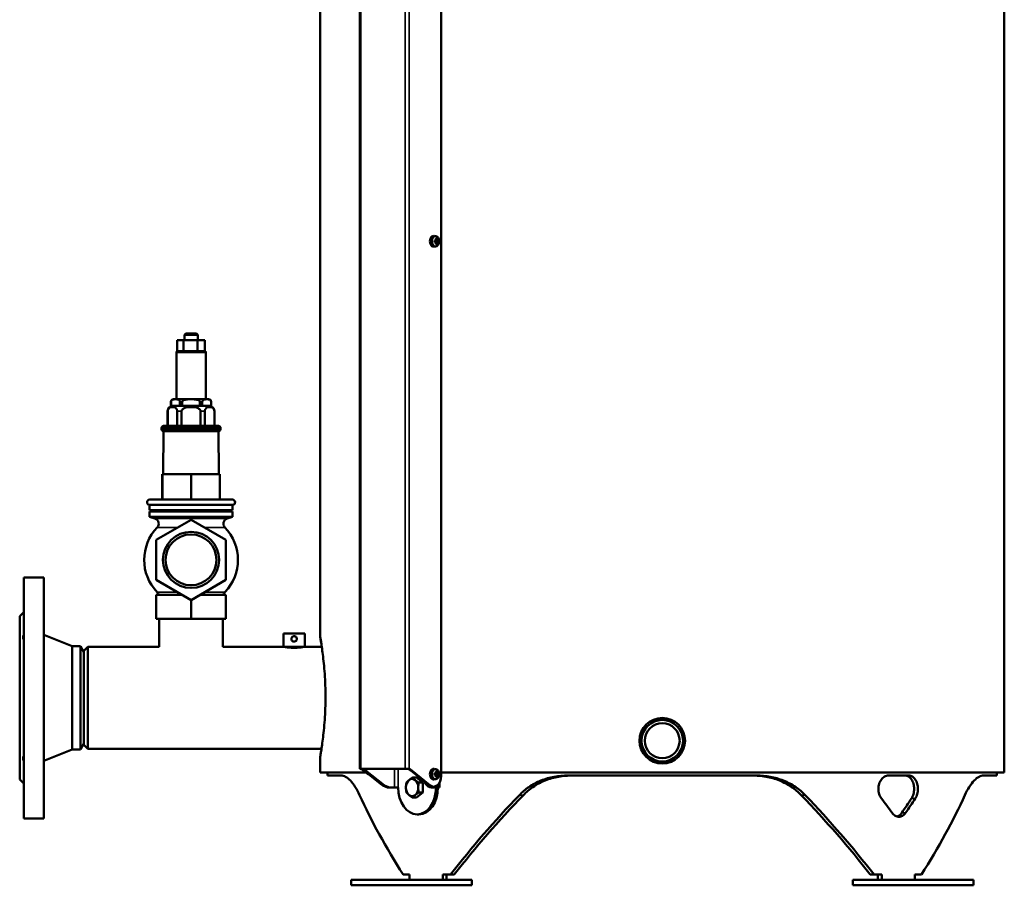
# Model space of a CAD drawing. Header units: millimetres. Extents: x -687 to 6545, y -1613 to 2022.
# Tile 24 of 36: x 4874 to 5610, y -437 to 210. Entities that reach past the tile are written whole.
import ezdxf

# ---------------------------------------------------------------- set-up
doc = ezdxf.new("R2010")
doc.units = ezdxf.units.MM
doc.layers.add('Видимые тонкие (ГОСТ)', color=7, linetype='Continuous', lineweight=35)
doc.layers.add('Видимый контур (ГОСТ)', color=7, linetype='Continuous', lineweight=50)

msp = doc.modelspace()

# ---------------------------------------------------------------- linework, layer by layer
at = {"layer": 'Видимые тонкие (ГОСТ)'}
for p, q in [((5128.8, -349.46), (5128.8, 541.5)), ((5162.04, 541.5), (5162.04, -349.46)), ((5164.86, 541.5), (5164.86, -349.66)), ((5012.99, -38.45), (4991.04, -38.45)), ((4987.05, -75.42), (4987.02, -75.42)), ((4995.48, -75.42), (4993.59, -75.42)), ((5010.44, -75.42), (5008.55, -75.42)), ((5017.02, -75.42), (5016.98, -75.42)), ((4984.61, -82.42), (4984.52, -82.42)), ((4994.93, -82.42), (4991.7, -82.42)), ((5012.33, -82.42), (5009.1, -82.42)), ((5019.52, -82.42), (5019.42, -82.42)), ((5024.02, -94.92), (4980.01, -94.92)), ((4980.01, -95.88), (5024.02, -95.88)), ((4975.02, -162.6), (5029.01, -162.6)), ((4976.77, -169.21), (4992, -169.21)), ((5012.03, -169.21), (5027.26, -169.21)), ((4976.66, -217.57), (4991.8, -217.57)), ((5012.23, -217.57), (5027.37, -217.57)), ((5129.51, -349.51), (5129.51, -349.66)), ((5131.37, -350.8), (5130.92, -350.8)), ((5131.98, -351.38), (5133.4, -351.38)), ((5133.75, -352.82), (5133.4, -352.82)), ((5153.9, -363.5), (5153.9, -349.51)), ((5156.73, -363.5), (5156.73, -349.51)), ((5166.99, -350.8), (5166.28, -350.8)), ((5144.97, -360.82), (5143.55, -360.82)), ((5180.42, -361.77), (5179.71, -361.77)), ((5180.37, -363.11), (5181.78, -363.11)), ((5186.43, -363.5), (5186.43, -361.45)), ((5250.26, -369.14), (5247.25, -369.14)), ((5457.77, -369.14), (5460.78, -369.14)), ((5540.18, -371.57), (5543.01, -371.57)), ((5535.72, -382.43), (5532.89, -382.43))]:
    msp.add_line(p, q, dxfattribs=at)
at = {"layer": 'Видимый контур (ГОСТ)'}
for p, q in [((5609.52, -352.28), (5609.52, 644.72)), ((5098.52, -251.03), (5098.52, 541.5)), ((5128.22, 541.5), (5128.22, -349.48)), ((5188.91, 521.5), (5188.91, -354.84)), ((5184.9, 48.31), (5183.5, 48.48)), ((5183.81, 45.19), (5184.62, 45.19)), ((5184.52, 44.88), (5183.81, 44.88)), ((5184.51, 44.12), (5184.51, 44.88)), ((5184.74, 44.88), (5184.59, 44.96)), ((5184.74, 44.88), (5186, 44.88)), ((5185.37, 46.44), (5184.91, 46.06)), ((5185.53, 45.54), (5184.99, 45.54)), ((5186.47, 44.88), (5186, 44.88)), ((5186.27, 45.19), (5186.75, 45.19)), ((5184.9, 40.69), (5183.5, 40.52)), ((5183.81, 44.12), (5184.52, 44.12)), ((5184.62, 43.81), (5183.81, 43.81)), ((5184.74, 44.12), (5184.59, 44.04)), ((5186, 44.12), (5184.74, 44.12)), ((5184.91, 42.94), (5185.37, 42.56)), ((5184.99, 43.46), (5185.53, 43.46)), ((5186, 44.12), (5186.47, 44.12)), ((5186.75, 43.81), (5186.27, 43.81)), ((4998.05, -24.45), (4997.05, -25.45)), ((5006.98, -25.45), (4997.05, -25.45)), ((4997.05, -29.45), (4997.05, -25.45)), ((4998.05, -24.45), (5005.98, -24.45)), ((5005.98, -24.45), (5006.98, -25.45)), ((5006.98, -29.45), (5006.98, -25.45)), ((4991.63, -29.45), (4996.5, -29.45)), ((4991.63, -37.54), (4991.63, -29.45)), ((4996.5, -29.45), (5006.88, -29.45)), ((4996.5, -37.54), (4996.5, -29.45)), ((5006.88, -37.54), (5006.88, -29.45)), ((5006.88, -29.45), (5012.4, -29.45)), ((5012.4, -37.54), (5012.4, -29.45)), ((4991.04, -38.45), (4991.04, -73.42)), ((4992.05, -37.45), (4996.08, -37.45)), ((4997.39, -37.45), (5005.99, -37.45)), ((5007.36, -37.45), (5011.92, -37.45)), ((5012.99, -38.45), (5012.99, -73.42)), ((4989.02, -73.42), (5015.02, -73.42)), ((4987.02, -78.42), (4987.02, -75.42)), ((4987.02, -78.42), (4987.05, -78.42)), ((4987.05, -78.42), (4987.05, -75.42)), ((4990.32, -78.42), (4987.05, -78.42)), ((4993.59, -78.42), (4990.32, -78.42)), ((4993.59, -75.42), (4993.59, -78.42)), ((4993.59, -78.42), (4995.48, -78.42)), ((4995.48, -78.42), (4995.48, -75.42)), ((5002.02, -78.42), (4995.48, -78.42)), ((5008.55, -78.42), (5002.02, -78.42)), ((5008.55, -75.42), (5008.55, -78.42)), ((5008.55, -78.42), (5010.44, -78.42)), ((5010.44, -78.42), (5010.44, -75.42)), ((5013.71, -78.42), (5010.44, -78.42)), ((5016.98, -78.42), (5013.71, -78.42)), ((5016.98, -75.42), (5016.98, -78.42)), ((5016.98, -78.42), (5017.02, -78.42)), ((5017.02, -78.42), (5017.02, -75.42)), ((4984.52, -93.42), (4984.52, -82.42)), ((4984.61, -93.42), (4984.61, -82.42)), ((4991.7, -82.42), (4991.7, -93.42)), ((4994.93, -93.42), (4994.93, -82.42)), ((5009.1, -82.42), (5009.1, -93.42)), ((5012.33, -93.42), (5012.33, -82.42)), ((5019.42, -82.42), (5019.42, -93.42)), ((5019.52, -93.42), (5019.52, -82.42)), ((4980.01, -94.92), (4980.01, -95.88)), ((4981.51, -93.42), (5022.52, -93.42)), ((5024.02, -94.92), (5024.02, -95.88)), ((4981.51, -97.38), (4981.2, -129.45)), ((5022.52, -97.38), (4981.51, -97.38)), ((5022.52, -97.38), (5022.83, -129.45)), ((4980.45, -148.42), (4980.45, -129.45)), ((4980.45, -129.45), (4980.58, -129.45)), ((4980.58, -148.42), (4980.58, -129.45)), ((4980.58, -129.45), (5002.14, -129.45)), ((5002.14, -129.45), (5023.58, -129.45)), ((5002.14, -148.42), (5002.14, -129.45)), ((5023.58, -148.42), (5023.58, -129.45)), ((4971.02, -152.41), (5033.02, -152.41)), ((4971.02, -152.41), (4971.02, -156.41)), ((4971.12, -148.42), (5032.91, -148.42)), ((5033.02, -152.41), (5033.02, -156.41)), ((4971.02, -156.41), (5033.02, -156.41)), ((4971.02, -157.41), (5033.02, -157.41)), ((4971.02, -157.41), (4971.02, -161.41)), ((4971.02, -161.41), (5033.02, -161.41)), ((4975.02, -162.6), (4971.02, -161.41)), ((4972.52, -156.41), (4972.52, -157.41)), ((5029.01, -162.6), (5033.02, -161.41)), ((5031.52, -156.41), (5031.52, -157.41)), ((5033.02, -157.41), (5033.02, -161.41)), ((5002.02, -163.43), (4976.02, -178.44)), ((5028.02, -178.44), (5002.02, -163.43)), ((4976.02, -178.44), (4976.02, -208.46)), ((5028.02, -208.46), (5028.02, -178.44)), ((4877.02, -386.5), (4877.02, -206.5)), ((4877.02, -206.5), (4892.02, -206.5)), ((4892.02, -386.5), (4892.02, -206.5)), ((4976.02, -208.46), (5002.02, -223.47)), ((5002.02, -223.47), (5028.02, -208.46)), ((4976.02, -219.45), (4995.05, -219.45)), ((4976.02, -237.45), (4976.02, -219.45)), ((5008.98, -219.45), (5028.02, -219.45)), ((5028.02, -237.45), (5028.02, -219.45)), ((5002.02, -237.45), (5002.02, -223.47)), ((4874.02, -235.5), (4877.02, -232.5)), ((4874.02, -357.5), (4874.02, -235.5)), ((4976.02, -237.45), (5002.02, -237.45)), ((4978.27, -237.45), (4978.27, -258.45)), ((5002.02, -237.45), (5028.02, -237.45)), ((5025.77, -237.45), (5025.77, -258.45)), ((4913.27, -258), (4892.02, -249.5)), ((5087.02, -248.45), (5071.02, -248.45)), ((5071.02, -258.45), (5071.02, -248.45)), ((5087.02, -258.45), (5087.02, -248.45)), ((4913.27, -335), (4913.27, -258)), ((4913.27, -258), (4919.42, -258)), ((4919.42, -335), (4919.42, -258)), ((4922.02, -262.5), (4919.42, -258)), ((4922.02, -261.45), (4925.02, -258.45)), ((4922.02, -261.45), (4922.02, -331.55)), ((4925.02, -258.45), (4925.02, -334.55)), ((4978.27, -258.45), (4925.02, -258.45)), ((5071.02, -258.45), (5025.77, -258.45)), ((5087.02, -258.45), (5071.02, -258.45)), ((5099.68, -258.45), (5087.02, -258.45)), ((4922.02, -330.5), (4919.42, -335)), ((4913.27, -335), (4892.02, -343.5)), ((4913.27, -335), (4919.42, -335)), ((4922.02, -331.55), (4925.02, -334.55)), ((5099.47, -334.55), (4925.02, -334.55)), ((5098.52, -352.28), (5098.52, -340.53)), ((5098.52, -352.28), (5132.74, -352.28)), ((5104.02, -354.5), (5104.02, -352.28)), ((5128.8, -349.46), (5162.04, -349.46)), ((5162.74, -349.51), (5129.51, -349.51)), ((5133.4, -352.82), (5130.92, -350.8)), ((5143.55, -360.82), (5131.98, -351.38)), ((5133.4, -351.38), (5144.97, -360.82)), ((5179.71, -361.77), (5166.28, -350.8)), ((5166.99, -350.8), (5180.42, -361.77)), ((5184.9, -349.69), (5183.5, -349.52)), ((5183.81, -352.81), (5184.62, -352.81)), ((5184.74, -353.12), (5184.59, -353.04)), ((5185.37, -351.56), (5184.91, -351.94)), ((5185.53, -352.46), (5184.99, -352.46)), ((5186.27, -352.81), (5186.75, -352.81)), ((5188.91, -352.28), (5609.52, -352.28)), ((5604.02, -354.5), (5604.02, -352.28)), ((4874.02, -357.5), (4877.02, -360.5)), ((5114.17, -354.5), (5104.02, -354.5)), ((5170.45, -355.99), (5167.54, -355.99)), ((5170.45, -355.99), (5175.05, -359.75)), ((5175.05, -359.75), (5172.13, -359.75)), ((5175.05, -359.75), (5175.05, -367.25)), ((5184.9, -357.31), (5183.5, -357.48)), ((5184.52, -353.12), (5183.81, -353.12)), ((5183.81, -353.88), (5184.52, -353.88)), ((5184.62, -354.19), (5183.81, -354.19)), ((5184.51, -353.88), (5184.51, -353.12)), ((5184.74, -353.88), (5184.59, -353.96)), ((5184.74, -353.12), (5186, -353.12)), ((5186, -353.88), (5184.74, -353.88)), ((5184.91, -355.06), (5185.37, -355.44)), ((5184.99, -354.54), (5185.53, -354.54)), ((5186.47, -353.12), (5186, -353.12)), ((5186, -353.88), (5186.47, -353.88)), ((5186.75, -354.19), (5186.27, -354.19)), ((5187.6, -359.95), (5187.6, -363.5)), ((5424.56, -354.5), (5283.47, -354.5)), ((5538.3, -354.5), (5522.95, -354.5)), ((5604.02, -354.5), (5593.86, -354.5)), ((5150.62, -363.5), (5152.04, -363.5)), ((5152.04, -363.5), (5153.9, -363.5)), ((5153.9, -363.5), (5156.73, -363.5)), ((5156.73, -363.5), (5156.74, -363.5)), ((5156.74, -363.51), (5156.73, -363.51)), ((5156.74, -363.5), (5156.74, -363.51)), ((5175.05, -367.25), (5170.45, -371.01)), ((5175.05, -367.25), (5172.13, -367.25)), ((5183.25, -362.84), (5182.54, -362.84)), ((5183.15, -363.5), (5184.56, -363.5)), ((5186.43, -363.5), (5184.56, -363.5)), ((5185.01, -363.51), (5185.01, -363.5)), ((5185.02, -363.51), (5185.01, -363.51)), ((5186.43, -363.51), (5185.02, -363.51)), ((5186.42, -363.5), (5186.42, -363.51)), ((5186.43, -363.5), (5187.6, -363.5)), ((5170.45, -371.01), (5167.54, -371.01)), ((4877.02, -386.5), (4892.02, -386.5)), ((5170.87, -383.5), (5172.29, -383.5)), ((5211.64, -432.5), (5121.64, -432.5)), ((5121.64, -436.5), (5121.64, -432.5)), ((5160.45, -428.5), (5165.3, -428.5)), ((5165.3, -428.5), (5165.3, -432.49)), ((5190.05, -432.49), (5165.3, -432.49)), ((5190.05, -428.5), (5190.05, -432.49)), ((5190.05, -428.5), (5195.8, -428.5)), ((5190.05, -432.49), (5192.88, -432.49)), ((5192.88, -428.5), (5192.88, -432.49)), ((5198.65, -428.5), (5195.8, -428.5)), ((5211.64, -436.5), (5211.64, -432.5)), ((5586.39, -432.5), (5496.39, -432.5)), ((5496.39, -436.5), (5496.39, -432.5)), ((5512.23, -428.5), (5509.39, -428.5)), ((5512.23, -428.5), (5517.98, -428.5)), ((5515.15, -428.5), (5515.15, -432.49)), ((5515.15, -432.49), (5517.98, -432.49)), ((5517.98, -428.5), (5517.98, -432.49)), ((5542.73, -432.49), (5517.98, -432.49)), ((5542.73, -428.5), (5542.73, -432.49)), ((5542.73, -428.5), (5547.58, -428.5)), ((5586.39, -436.5), (5586.39, -432.5)), ((5211.64, -436.5), (5121.64, -436.5)), ((5586.39, -436.5), (5496.39, -436.5))]:
    msp.add_line(p, q, dxfattribs=at)
for centre, radius in [((5002.02, -193.45), 21), ((5002.02, -193.45), 19), ((5354.02, -328.5), 17), ((5354.02, -328.5), 15.5), ((5354.02, -328.5), 13)]:
    msp.add_circle(centre, radius, dxfattribs=at)
for centre, radius, start, end in [((4992.04, -38.45), 1, 102.30413, 180), ((5011.99, -38.45), 1, 0, 65.70205), ((4989.02, -75.42), 2, 90, 180), ((5015.02, -75.42), 2, 0, 90), ((4988.52, -82.42), 4, 90, 180), ((5015.52, -82.42), 4, 0, 90), ((4981.51, -94.92), 1.5, 90, 180), ((5022.52, -94.92), 1.5, 0, 90), ((4981.51, -95.88), 1.5, 180, 270), ((5022.52, -95.88), 1.5, 270, 0), ((4971.12, -150.42), 2, 90, 266.86446), ((5032.91, -150.42), 2, 273.13554, 90), ((4973.88, -166.44), 4, 316.16349, 73.46808), ((5030.15, -166.44), 4, 106.53192, 223.83651), ((5002.02, -193.45), 35, 136.16349, 223.5718), ((5002.02, -193.45), 35, 316.4282, 43.83651), ((4969.14, -224.72), 10.37, 30.56026, 43.5718), ((5034.89, -224.72), 10.37, 136.4282, 149.43974)]:
    msp.add_arc(centre, radius, start, end, dxfattribs=at)
for centre, major_axis, ratio, start_param, end_param in [((5183.25, 44.5), (0, -4), 0.707107, 3.053992, 6.370786), ((5182.17, 44.5), (0, -6.36), 0.259129, 1.462241, 1.679352), ((5211.6, 89.25), (-34.68, -46.61), 0.180255, 0.471526, 0.471744), ((5180.46, 45.21), (4.97, 3.52), 0.5, 5.252312, 5.403426), ((5180.31, 45.43), (-5.18, -3.66), 0.5, 2.133554, 2.238998), ((5181.41, 43.42), (-5.89, -2.4), 0.353357, 3.746853, 3.963964), ((5180.48, 44.5), (0, -6.44), 0.707107, 1.752124, 1.899603), ((5180.7, 44.5), (0, 6.16), 0.707107, 4.882131, 5.032192), ((5181.24, 44.5), (0, -6.16), 0.707107, 1.740538, 1.890599), ((5212.61, 1.17), (-34.68, 46.61), 0.180255, 5.811441, 5.811659), ((5181.47, 45.21), (4.97, -3.52), 0.5, 0.87976, 1.030873), ((5181.45, 44.5), (0, 6.44), 0.707107, 4.893716, 5.041196), ((5181.62, 45.43), (-5.18, 3.66), 0.5, 4.044187, 4.149631), ((5180.64, 44.5), (0, 6.36), 0.965843, 4.603833, 4.820944), ((5180.46, 43.79), (-4.97, 3.52), 0.5, 4.021352, 4.172466), ((5180.31, 43.57), (5.18, -3.66), 0.5, 0.902595, 1.008038), ((5180.48, 44.5), (0, -6.44), 0.707107, 1.24199, 1.389469), ((5181.41, 45.58), (5.89, -2.4), 0.353357, 5.460814, 5.677925), ((5180.7, 44.5), (0, 6.16), 0.707107, 4.392586, 4.542647), ((5149.32, 87.83), (34.68, -46.61), 0.180255, 0.204899, 0.205117), ((5181.24, 44.5), (0, -6.16), 0.707107, 1.250993, 1.401055), ((5181.47, 43.79), (-4.97, -3.52), 0.5, 2.110719, 2.261833), ((5181.45, 44.5), (0, 6.44), 0.707107, 4.383582, 4.531062), ((5181.62, 43.57), (5.18, 3.66), 0.5, 5.275147, 5.380591), ((5150.33, -0.25), (34.68, 46.61), 0.180255, 6.078068, 6.078286), ((5127.39, -359.46), (0, 10), 0.707107, 5.759587, 6.081827), ((5128.09, -359.46), (0, 10), 0.707107, 5.863589, 6.081827), ((5134.81, -344.45), (0, -8), 0.707107, 5.397365, 5.759587), ((5136.23, -344.45), (0, 8), 0.707107, 2.255772, 2.617994), ((5135.17, -348.49), (0, -5), 0.707107, 5.759587, 6.077147), ((5162.74, -359.46), (0, 10), 0.707107, 5.759587, 6.081827), ((5163.45, -359.46), (0, 10), 0.707107, 5.759587, 6.081827), ((5183.25, -353.5), (0, -4), 0.707107, 3.053992, 6.370786), ((5182.17, -353.5), (0, -6.36), 0.259129, 1.462241, 1.679352), ((5180.46, -352.79), (4.97, 3.52), 0.5, 5.252312, 5.403426), ((5180.31, -352.57), (-5.18, -3.66), 0.5, 2.133554, 2.238998), ((5181.41, -354.58), (-5.89, -2.4), 0.353357, 3.746853, 3.963964), ((5180.48, -353.5), (0, -6.44), 0.707107, 1.752124, 1.899603), ((5180.7, -353.5), (0, 6.16), 0.707107, 4.882131, 5.032192), ((5181.24, -353.5), (0, -6.16), 0.707107, 1.740538, 1.890599), ((5212.61, -396.83), (-34.68, 46.61), 0.180255, 5.811441, 5.811659), ((5181.47, -352.79), (4.97, -3.52), 0.5, 0.87976, 1.030873), ((5181.45, -353.5), (0, 6.44), 0.707107, 4.893716, 5.041196), ((5181.62, -352.57), (-5.18, 3.66), 0.5, 4.044187, 4.149631), ((5180.64, -353.5), (0, 6.36), 0.965843, 4.603833, 4.820944), ((5167.13, -363.5), (0, -6.5), 0.707107, 3.665191, 4.712389), ((5167.13, -363.5), (0, 6.5), 0.707107, 5.759587, 6.806784), ((5167.13, -363.5), (0, 6.5), 0.707107, 4.712389, 5.759587), ((5181.48, -355.27), (0, -8), 0.707107, 5.224301, 6.085315), ((5183.25, -354.84), (0, -8), 0.707107, 5.759587, 7.853982), ((5211.6, -308.75), (-34.68, -46.61), 0.180255, 0.471526, 0.471744), ((5180.46, -354.21), (-4.97, 3.52), 0.5, 4.021352, 4.172466), ((5180.31, -354.43), (5.18, -3.66), 0.5, 0.902595, 1.008038), ((5180.48, -353.5), (0, -6.44), 0.707107, 1.24199, 1.389469), ((5181.41, -352.42), (5.89, -2.4), 0.353357, 5.460814, 5.677925), ((5180.7, -353.5), (0, 6.16), 0.707107, 4.392586, 4.542647), ((5149.32, -310.17), (34.68, -46.61), 0.180255, 0.204899, 0.205117), ((5181.24, -353.5), (0, -6.16), 0.707107, 1.250993, 1.401055), ((5181.47, -354.21), (-4.97, -3.52), 0.5, 2.110719, 2.261833), ((5181.45, -353.5), (0, 6.44), 0.707107, 4.383582, 4.531062), ((5181.62, -354.43), (5.18, 3.66), 0.5, 5.275147, 5.380591), ((5150.33, -398.25), (34.68, 46.61), 0.180255, 6.078068, 6.078286), ((5150.62, -343.5), (0, -20), 0.707107, 5.759587, 6.283185), ((5152.04, -343.5), (0, -20), 0.707107, 5.759587, 6.283185), ((5170.87, -363.5), (0, -20), 0.707107, 4.712889, 7.853482), ((5167.13, -363.5), (0, -6.5), 0.707107, 4.712389, 5.759587), ((5167.13, -363.5), (0, 6.5), 0.707107, 3.665191, 4.712389), ((5172.29, -363.5), (0, -20), 0.707107, 0, 1.570296), ((5182.9, -355.27), (0, -8), 0.707107, 5.586879, 6.085315), ((5182.54, -354.84), (0, -8), 0.707107, 5.759587, 6.283185), ((5183.15, -343.5), (0, -20), 0.707107, 6.085315, 6.283185), ((5184.56, -343.5), (0, -20), 0.707107, 6.085315, 6.283185), ((5354.02, -453.5), (-230.97, 230.97), 0.414214, 0.833921, 1.07793), ((5167.13, -363.5), (0, -6.5), 0.707107, 5.759587, 6.806784), ((5354.02, -453.5), (-230.97, -230.97), 0.414214, 4.760912, 5.004921), ((5354.02, -453.5), (227.27, 227.27), 0.414214, 1.613485, 1.861694), ((5354.02, -453.5), (227.27, -227.27), 0.414214, 1.279899, 1.528108), ((5354.02, -453.5), (230.97, -230.97), 0.414214, 1.278265, 1.522273), ((5354.02, -389.5), (230.97, -230.97), 0.414214, 1.206385, 1.249875), ((5354.02, -389.5), (227.27, 227.27), 0.414214, 5.133836, 5.178035), ((5354.02, -389.5), (230.97, 230.97), 0.414214, 5.133376, 5.176865), ((5354.02, -453.5), (230.97, 230.97), 0.414214, 5.205255, 5.449264)]:
    msp.add_ellipse(centre, major_axis=major_axis, ratio=ratio, start_param=start_param, end_param=end_param, dxfattribs=at)
for centre in [(5184.66, 44.5), (5184.66, -353.5)]:
    msp.add_ellipse(centre, major_axis=(0, 3.83), ratio=0.707107, dxfattribs=at)
for points in [[(5184.62, 45.19), (5184.59, 45.09), (5184.56, 44.99), (5184.53, 44.89)], [(5184.96, 45.66), (5184.97, 45.62), (5184.98, 45.58), (5184.99, 45.54)], [(5185.93, 45.66), (5185.8, 45.62), (5185.67, 45.58), (5185.54, 45.54)], [(5186.27, 45.19), (5186.18, 45.09), (5186.09, 44.99), (5186, 44.89)], [(5184.62, 43.81), (5184.59, 43.91), (5184.56, 44.01), (5184.53, 44.11)], [(5184.96, 43.34), (5184.97, 43.38), (5184.98, 43.42), (5184.99, 43.46)], [(5185.93, 43.34), (5185.8, 43.38), (5185.67, 43.42), (5185.54, 43.46)], [(5186.27, 43.81), (5186.18, 43.91), (5186.09, 44.01), (5186, 44.11)], [(4991.83, -37.47), (4991.9, -37.46), (4991.98, -37.45), (4992.05, -37.45)], [(4996.08, -37.45), (4996.21, -37.45), (4996.36, -37.48), (4996.5, -37.54)], [(4996.5, -37.54), (4996.78, -37.48), (4997.11, -37.45), (4997.39, -37.45)], [(5005.99, -37.45), (5006.27, -37.45), (5006.6, -37.48), (5006.88, -37.54)], [(5006.88, -37.54), (5007.04, -37.48), (5007.21, -37.45), (5007.36, -37.45)], [(5011.92, -37.45), (5012.07, -37.45), (5012.25, -37.48), (5012.4, -37.54)], [(5184.62, -352.81), (5184.59, -352.91), (5184.56, -353.01), (5184.53, -353.11)], [(5184.96, -352.34), (5184.97, -352.38), (5184.98, -352.42), (5184.99, -352.46)], [(5185.93, -352.34), (5185.8, -352.38), (5185.67, -352.42), (5185.54, -352.46)], [(5186.27, -352.81), (5186.18, -352.91), (5186.09, -353.01), (5186, -353.11)], [(5184.62, -354.19), (5184.59, -354.09), (5184.56, -353.99), (5184.53, -353.89)], [(5184.96, -354.66), (5184.97, -354.62), (5184.98, -354.58), (5184.99, -354.54)], [(5185.93, -354.66), (5185.8, -354.62), (5185.67, -354.58), (5185.54, -354.54)], [(5186.27, -354.19), (5186.18, -354.09), (5186.09, -353.99), (5186, -353.89)]]:
    msp.add_open_spline(points, degree=3, dxfattribs=at)
for points, weights in [([(5184.79, 46.58), (5184.81, 46.51), (5184.83, 46.44)], [1, 1.00025945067, 1]), ([(5184.99, 45.54), (5184.99, 45.54), (5184.99, 45.54)], [0.960465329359, 0.960447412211, 0.960429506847]), ([(5185.37, 46.44), (5185.56, 46.51), (5185.76, 46.58)], [1, 1.00025945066, 1]), ([(5186, 44.89), (5186, 44.89), (5186, 44.88)], [0.960465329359, 0.960447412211, 0.960429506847]), ([(5186.75, 45.19), (5186.61, 45.03), (5186.47, 44.88)], [1, 1.00025945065, 1]), ([(5184.53, 44.11), (5184.53, 44.11), (5184.52, 44.12)], [0.960465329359, 0.960447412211, 0.960429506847]), ([(5184.83, 42.56), (5184.81, 42.49), (5184.79, 42.42)], [1, 1.00025945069, 1]), ([(5185.76, 42.42), (5185.56, 42.49), (5185.37, 42.56)], [1, 1.00025945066, 1]), ([(5185.54, 43.46), (5185.53, 43.46), (5185.53, 43.46)], [0.960465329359, 0.960447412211, 0.960429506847]), ([(5186.47, 44.12), (5186.61, 43.97), (5186.75, 43.81)], [1, 1.00025945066, 1]), ([(5184.79, -351.42), (5184.81, -351.49), (5184.83, -351.56)], [1, 1.00025945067, 1]), ([(5184.99, -352.46), (5184.99, -352.46), (5184.99, -352.46)], [0.960465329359, 0.960447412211, 0.960429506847]), ([(5185.37, -351.56), (5185.56, -351.49), (5185.76, -351.42)], [1, 1.00025945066, 1]), ([(5186.75, -352.81), (5186.61, -352.97), (5186.47, -353.12)], [1, 1.00025945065, 1]), ([(5162.53, -363.5), (5162.53, -361.76), (5162.94, -359.75)], [1, 1.0379548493, 1]), ([(5162.94, -359.75), (5163.76, -358.74), (5164.83, -357.87)], [1, 1.0379548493, 1]), ([(5164.83, -357.87), (5165.9, -357), (5167.54, -355.99)], [1, 1.0379548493, 1]), ([(5167.54, -355.99), (5168.36, -357), (5169.42, -357.87)], [1, 1.0379548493, 1]), ([(5169.42, -357.87), (5170.49, -358.74), (5172.13, -359.75)], [1, 1.0379548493, 1]), ([(5172.13, -359.75), (5171.72, -361.76), (5171.72, -363.5)], [1, 1.0379548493, 1]), ([(5184.53, -353.89), (5184.53, -353.89), (5184.52, -353.88)], [0.960465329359, 0.960447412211, 0.960429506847]), ([(5184.83, -355.44), (5184.81, -355.51), (5184.79, -355.58)], [1, 1.00025945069, 1]), ([(5185.76, -355.58), (5185.56, -355.51), (5185.37, -355.44)], [1, 1.00025945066, 1]), ([(5185.54, -354.54), (5185.53, -354.54), (5185.53, -354.54)], [0.960465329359, 0.960447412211, 0.960429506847]), ([(5186, -353.11), (5186, -353.11), (5186, -353.12)], [0.960465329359, 0.960447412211, 0.960429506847]), ([(5186.47, -353.88), (5186.61, -354.03), (5186.75, -354.19)], [1, 1.00025945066, 1]), ([(5162.94, -367.25), (5162.53, -365.24), (5162.53, -363.5)], [1, 1.0379548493, 1]), ([(5164.83, -369.13), (5163.76, -368.26), (5162.94, -367.25)], [1, 1.0379548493, 1]), ([(5172.13, -367.25), (5170.49, -368.26), (5169.42, -369.13)], [1, 1.0379548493, 1]), ([(5171.72, -363.5), (5171.72, -365.24), (5172.13, -367.25)], [1, 1.0379548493, 1]), ([(5167.54, -371.01), (5165.9, -370), (5164.83, -369.13)], [1, 1.0379548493, 1]), ([(5169.42, -369.13), (5168.36, -370), (5167.54, -371.01)], [1, 1.0379548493, 1])]:
    msp.add_rational_spline(points, weights, degree=2, dxfattribs=at)
for points, knots in [([(4987.05, -75.42), (4987.05, -75.27), (4987.08, -75.1), (4987.16, -74.8), (4987.24, -74.62), (4987.46, -74.28), (4987.66, -74.1), (4988.2, -73.73), (4988.63, -73.62), (4989.49, -73.49), (4989.93, -73.48), (4990.72, -73.48), (4991.16, -73.49), (4992.02, -73.62), (4992.45, -73.73), (4992.99, -74.1), (4993.18, -74.28), (4993.4, -74.62), (4993.49, -74.8), (4993.57, -75.1), (4993.59, -75.27), (4993.59, -75.42)], [0.687449, 0.687449, 0.687449, 0.687449, 0.730926, 0.730926, 0.792009, 0.792009, 0.898366, 0.898366, 1.136632, 1.136632, 1.374898, 1.374898, 1.613164, 1.613164, 1.85143, 1.85143, 1.957786, 1.957786, 2.018869, 2.018869, 2.062347, 2.062347, 2.062347, 2.062347]), ([(4995.48, -75.42), (4995.48, -75.27), (4995.52, -75.1), (4995.69, -74.8), (4995.85, -74.62), (4996.29, -74.28), (4996.68, -74.1), (4997.77, -73.73), (4998.62, -73.62), (5000.35, -73.49), (5001.22, -73.48), (5002.81, -73.48), (5003.68, -73.49), (5005.41, -73.62), (5006.26, -73.73), (5007.35, -74.1), (5007.74, -74.28), (5008.18, -74.62), (5008.34, -74.8), (5008.51, -75.1), (5008.55, -75.27), (5008.55, -75.42)], [0.687449, 0.687449, 0.687449, 0.687449, 0.730926, 0.730926, 0.792009, 0.792009, 0.898366, 0.898366, 1.136632, 1.136632, 1.374898, 1.374898, 1.613164, 1.613164, 1.85143, 1.85143, 1.957786, 1.957786, 2.018869, 2.018869, 2.062347, 2.062347, 2.062347, 2.062347]), ([(5010.44, -75.42), (5010.44, -75.27), (5010.46, -75.1), (5010.54, -74.8), (5010.63, -74.62), (5010.85, -74.28), (5011.04, -74.1), (5011.58, -73.73), (5012.01, -73.62), (5012.87, -73.49), (5013.31, -73.48), (5014.1, -73.48), (5014.54, -73.49), (5015.4, -73.62), (5015.83, -73.73), (5016.37, -74.1), (5016.57, -74.28), (5016.79, -74.62), (5016.87, -74.8), (5016.95, -75.1), (5016.98, -75.27), (5016.98, -75.42)], [0.687449, 0.687449, 0.687449, 0.687449, 0.730926, 0.730926, 0.792009, 0.792009, 0.898366, 0.898366, 1.136632, 1.136632, 1.374898, 1.374898, 1.613164, 1.613164, 1.85143, 1.85143, 1.957786, 1.957786, 2.018869, 2.018869, 2.062347, 2.062347, 2.062347, 2.062347]), ([(4984.61, -82.42), (4984.61, -82.2), (4984.64, -81.94), (4984.74, -81.48), (4984.84, -81.2), (4985.11, -80.69), (4985.34, -80.4), (4986.31, -79.49), (4987.32, -79.3), (4989, -79.3), (4990.01, -79.49), (4990.98, -80.4), (4991.21, -80.69), (4991.47, -81.2), (4991.57, -81.48), (4991.67, -81.94), (4991.7, -82.2), (4991.7, -82.42)], [0.793375, 0.793375, 0.793375, 0.793375, 0.859577, 0.859577, 0.944459, 0.944459, 1.080669, 1.080669, 1.586751, 1.586751, 2.092833, 2.092833, 2.229043, 2.229043, 2.313924, 2.313924, 2.380126, 2.380126, 2.380126, 2.380126]), ([(4994.93, -82.42), (4994.93, -82.2), (4994.98, -81.94), (4995.18, -81.48), (4995.39, -81.2), (4995.91, -80.69), (4996.37, -80.4), (4998.31, -79.49), (5000.33, -79.3), (5003.7, -79.3), (5005.72, -79.49), (5007.66, -80.4), (5008.12, -80.69), (5008.64, -81.2), (5008.85, -81.48), (5009.05, -81.94), (5009.1, -82.2), (5009.1, -82.42)], [0.793375, 0.793375, 0.793375, 0.793375, 0.859577, 0.859577, 0.944459, 0.944459, 1.080669, 1.080669, 1.586751, 1.586751, 2.092833, 2.092833, 2.229043, 2.229043, 2.313924, 2.313924, 2.380126, 2.380126, 2.380126, 2.380126]), ([(5012.33, -82.42), (5012.33, -82.2), (5012.36, -81.94), (5012.46, -81.48), (5012.56, -81.2), (5012.82, -80.69), (5013.05, -80.4), (5014.02, -79.49), (5015.03, -79.3), (5016.71, -79.3), (5017.72, -79.49), (5018.69, -80.4), (5018.92, -80.69), (5019.19, -81.2), (5019.29, -81.48), (5019.39, -81.94), (5019.42, -82.2), (5019.42, -82.42)], [0.793375, 0.793375, 0.793375, 0.793375, 0.859577, 0.859577, 0.944459, 0.944459, 1.080669, 1.080669, 1.586751, 1.586751, 2.092833, 2.092833, 2.229043, 2.229043, 2.313924, 2.313924, 2.380126, 2.380126, 2.380126, 2.380126]), ([(4877.02, -253.25), (4876.69, -252.83), (4876.52, -252.26), (4876.52, -250.94), (4876.69, -250.15), (4877.02, -249.32)], [1.5175772, 1.5175772, 1.5175772, 1.5175772, 1.7978512, 1.7978512, 2.0781252, 2.0781252, 2.0781252, 2.0781252]), ([(5079.02, -254.45), (5078.76, -254.45), (5078.49, -254.4), (5078, -254.19), (5077.78, -254.04), (5077.42, -253.69), (5077.27, -253.46), (5077.07, -252.97), (5077.02, -252.7), (5077.02, -252.45), (5077.02, -252.2), (5077.07, -251.93), (5077.27, -251.44), (5077.42, -251.21), (5077.78, -250.86), (5078, -250.71), (5078.49, -250.5), (5078.76, -250.45), (5079.02, -250.45)], [0.9082123, 0.9082123, 0.9082123, 0.9082123, 0.9838913, 0.9838913, 1.0595704, 1.0595704, 1.13526, 1.13526, 1.2109497, 1.2109497, 1.2109497, 1.2866393, 1.2866393, 1.362329, 1.362329, 1.438008, 1.438008, 1.5136871, 1.5136871, 1.5136871, 1.5136871]), ([(5079.02, -250.45), (5079.27, -250.45), (5079.54, -250.5), (5080.03, -250.71), (5080.25, -250.86), (5080.61, -251.21), (5080.76, -251.44), (5080.96, -251.93), (5081.02, -252.2), (5081.02, -252.7), (5080.96, -252.97), (5080.76, -253.46), (5080.61, -253.69), (5080.25, -254.04), (5080.03, -254.19), (5079.54, -254.4), (5079.27, -254.45), (5079.02, -254.45)], [0.3027374, 0.3027374, 0.3027374, 0.3027374, 0.3784165, 0.3784165, 0.4540955, 0.4540955, 0.5297852, 0.5297852, 0.6054748, 0.6054748, 0.6811645, 0.6811645, 0.7568541, 0.7568541, 0.8325332, 0.8325332, 0.9082123, 0.9082123, 0.9082123, 0.9082123]), ([(5099.74, -258.45), (5099.5, -256.89), (5099.29, -255.54), (5098.92, -253.3), (5098.77, -252.44), (5098.57, -251.3), (5098.52, -251.03), (5098.52, -251.03)], [4.258325, 4.258325, 4.258325, 4.258325, 5.068299, 5.068299, 5.912997, 5.912997, 6.757695, 6.757695, 6.757695, 6.757695]), ([(5098.52, -251.03), (5098.52, -251.05), (5098.56, -251.32), (5098.75, -252.44), (5098.89, -253.3), (5099.26, -255.59), (5099.48, -257.01), (5099.95, -260.29), (5100.2, -262.16), (5100.69, -266.12), (5100.95, -268.36), (5101.43, -273.24), (5101.65, -275.89), (5102.02, -281.4), (5102.17, -284.27), (5102.37, -290.06), (5102.42, -292.97), (5102.42, -298.6), (5102.37, -301.51), (5102.17, -307.29), (5102.02, -310.17), (5101.65, -315.68), (5101.43, -318.32), (5100.95, -323.2), (5100.69, -325.44), (5100.2, -329.41), (5099.95, -331.27), (5099.48, -334.55), (5099.26, -335.98), (5098.89, -338.26), (5098.75, -339.13), (5098.56, -340.24), (5098.52, -340.51), (5098.52, -340.53)], [6.784369, 6.784369, 6.784369, 6.784369, 7.602393, 7.602393, 8.447091, 8.447091, 9.291789, 9.291789, 10.136487, 10.136487, 10.981213, 10.981213, 11.825939, 11.825939, 12.670665, 12.670665, 13.51539, 13.51539, 14.360116, 14.360116, 15.204842, 15.204842, 16.049567, 16.049567, 16.894293, 16.894293, 17.738991, 17.738991, 18.583689, 18.583689, 19.428387, 19.428387, 20.246412, 20.246412, 20.246412, 20.246412]), ([(5079.02, -259.1), (5078.13, -259.1), (5077.2, -259.07), (5075.47, -258.94), (5074.69, -258.85), (5073.44, -258.69), (5072.91, -258.61), (5072.19, -258.48), (5072.02, -258.45), (5072.02, -258.45)], [0, 0, 0, 0, 0.264334, 0.264334, 0.528669, 0.528669, 0.792992, 0.792992, 1.057316, 1.057316, 1.057316, 1.057316]), ([(5086.02, -258.45), (5086.02, -258.45), (5085.84, -258.48), (5085.12, -258.61), (5084.59, -258.69), (5083.34, -258.85), (5082.56, -258.94), (5080.83, -259.07), (5079.9, -259.1), (5079.02, -259.1)], [3.171948, 3.171948, 3.171948, 3.171948, 3.436272, 3.436272, 3.700596, 3.700596, 3.96493, 3.96493, 4.229264, 4.229264, 4.229264, 4.229264]), ([(4877.02, -343.68), (4876.69, -342.85), (4876.52, -342.06), (4876.52, -340.74), (4876.69, -340.17), (4877.02, -339.75)], [1.5169891, 1.5169891, 1.5169891, 1.5169891, 1.7972632, 1.7972632, 2.0775372, 2.0775372, 2.0775372, 2.0775372]), ([(5128.8, -349.66), (5128.63, -349.61), (5128.47, -349.57), (5128.27, -349.5), (5128.22, -349.49), (5128.22, -349.47), (5128.27, -349.46), (5128.47, -349.46), (5128.62, -349.46), (5128.8, -349.46)], [-0.3026789, -0.3026789, -0.3026789, -0.3026789, -0.226697, -0.226697, -0.150715, -0.150715, -0.0753575, -0.0753575, 0, 0, 0, 0]), ([(5129.51, -349.51), (5129.42, -349.51), (5129.34, -349.51), (5129.24, -349.52), (5129.22, -349.53), (5129.22, -349.55), (5129.24, -349.57), (5129.34, -349.61), (5129.42, -349.64), (5129.51, -349.66)], [0, 0, 0, 0, 0.0376261, 0.0376261, 0.0752522, 0.0752522, 0.1134604, 0.1134604, 0.1516686, 0.1516686, 0.1516686, 0.1516686]), ([(5162.04, -349.46), (5162.21, -349.46), (5162.44, -349.46), (5162.93, -349.46), (5163.2, -349.47), (5163.7, -349.49), (5163.97, -349.5), (5164.46, -349.57), (5164.69, -349.61), (5164.86, -349.66)], [0.6110862, 0.6110862, 0.6110862, 0.6110862, 0.6864437, 0.6864437, 0.7618013, 0.7618013, 0.8377832, 0.8377832, 0.9137651, 0.9137651, 0.9137651, 0.9137651]), ([(5164.16, -349.66), (5164.07, -349.64), (5163.96, -349.61), (5163.71, -349.57), (5163.57, -349.55), (5163.32, -349.53), (5163.19, -349.52), (5162.94, -349.51), (5162.83, -349.51), (5162.74, -349.51)], [0.1530596, 0.1530596, 0.1530596, 0.1530596, 0.1912678, 0.1912678, 0.229476, 0.229476, 0.2671022, 0.2671022, 0.3047283, 0.3047283, 0.3047283, 0.3047283]), ([(5114.17, -354.5), (5115.15, -354.5), (5116.23, -354.78), (5118.54, -356.01), (5119.77, -356.97), (5122.25, -359.55), (5123.52, -361.18), (5125.86, -364.9), (5126.96, -366.94), (5127.96, -369.14)], [24.668562, 24.668562, 24.668562, 24.668562, 25.70453, 25.70453, 26.740498, 26.740498, 27.776466, 27.776466, 28.739399, 28.739399, 28.739399, 28.739399]), ([(5247.25, -369.14), (5249.38, -366.94), (5251.76, -364.9), (5257.17, -361.18), (5260.22, -359.55), (5266.61, -356.97), (5269.97, -356.01), (5276.74, -354.78), (5280.16, -354.5), (5283.47, -354.5)], [20.085097, 20.085097, 20.085097, 20.085097, 21.04803, 21.04803, 22.083999, 22.083999, 23.119967, 23.119967, 24.155935, 24.155935, 24.155935, 24.155935]), ([(5286.7, -354.5), (5283.37, -354.5), (5279.93, -354.78), (5273.11, -356.01), (5269.73, -356.96), (5263.3, -359.55), (5260.23, -361.18), (5254.79, -364.9), (5252.39, -366.94), (5250.26, -369.14)], [8.435039, 8.435039, 8.435039, 8.435039, 9.47462, 9.47462, 10.5142, 10.5142, 11.553781, 11.553781, 12.517641, 12.517641, 12.517641, 12.517641]), ([(5457.77, -369.14), (5455.64, -366.94), (5453.24, -364.9), (5447.8, -361.18), (5444.74, -359.55), (5438.3, -356.96), (5434.92, -356.01), (5428.1, -354.78), (5424.66, -354.5), (5421.33, -354.5)], [3.811825, 3.811825, 3.811825, 3.811825, 4.775685, 4.775685, 5.815265, 5.815265, 6.854846, 6.854846, 7.894426, 7.894426, 7.894426, 7.894426]), ([(5424.56, -354.5), (5427.87, -354.5), (5431.29, -354.78), (5438.06, -356.01), (5441.42, -356.97), (5447.81, -359.55), (5450.86, -361.18), (5456.27, -364.9), (5458.65, -366.94), (5460.78, -369.14)], [24.668562, 24.668562, 24.668562, 24.668562, 25.70453, 25.70453, 26.740498, 26.740498, 27.776466, 27.776466, 28.739399, 28.739399, 28.739399, 28.739399]), ([(5517.66, -371.57), (5517.66, -371.57), (5517.66, -371.57), (5516.99, -370.68), (5516.4, -369.56), (5515.62, -367.09), (5515.43, -365.76), (5515.43, -363.24), (5515.62, -361.9), (5516.4, -359.44), (5516.99, -358.32), (5518.33, -356.54), (5519.18, -355.77), (5521.02, -354.75), (5522.02, -354.5), (5522.95, -354.5)], [-3.769096, -3.769096, -3.769096, -3.769096, -3.768739, -3.768739, -3.392002, -3.392002, -3.015265, -3.015265, -2.638349, -2.638349, -2.261432, -2.261432, -1.884252, -1.884252, -1.507071, -1.507071, -1.507071, -1.507071]), ([(5540.18, -371.57), (5540.18, -371.57), (5540.18, -371.57), (5540.76, -370.68), (5541.26, -369.56), (5541.92, -367.09), (5542.09, -365.76), (5542.09, -364.5), (5542.09, -363.24), (5541.92, -361.91), (5541.26, -359.44), (5540.76, -358.32), (5539.6, -356.54), (5538.86, -355.77), (5537.22, -354.75), (5536.32, -354.5), (5535.47, -354.5)], [-0.753846, -0.753846, -0.753846, -0.753846, -0.753477, -0.753477, -0.376739, -0.376739, 0, 0, 0, 0.376739, 0.376739, 0.753477, 0.753477, 1.130859, 1.130859, 1.508241, 1.508241, 1.508241, 1.508241]), ([(5538.3, -354.5), (5539.15, -354.5), (5540.05, -354.75), (5541.69, -355.77), (5542.43, -356.54), (5543.6, -358.32), (5544.1, -359.44), (5544.76, -361.9), (5544.92, -363.24), (5544.92, -364.5), (5544.92, -365.76), (5544.76, -367.09), (5544.1, -369.56), (5543.6, -370.68), (5543.02, -371.57), (5543.01, -371.57), (5543.01, -371.57)], [-1.508194, -1.508194, -1.508194, -1.508194, -1.131013, -1.131013, -0.753832, -0.753832, -0.376916, -0.376916, 0, 0, 0, 0.376737, 0.376737, 0.753474, 0.753474, 0.753831, 0.753831, 0.753831, 0.753831]), ([(5580.07, -369.14), (5581.07, -366.94), (5582.17, -364.9), (5584.51, -361.18), (5585.78, -359.55), (5588.26, -356.97), (5589.49, -356.01), (5591.8, -354.78), (5592.88, -354.5), (5593.86, -354.5)], [20.085097, 20.085097, 20.085097, 20.085097, 21.04803, 21.04803, 22.083999, 22.083999, 23.119967, 23.119967, 24.155935, 24.155935, 24.155935, 24.155935]), ([(5535.72, -382.43), (5535.11, -383.32), (5534.33, -384.09), (5532.62, -385.11), (5531.68, -385.36), (5529.9, -385.36), (5528.95, -385.11), (5527.18, -384.09), (5526.37, -383.32), (5525.72, -382.43)], [0.75346, 0.75346, 0.75346, 0.75346, 1.130189, 1.130189, 1.506919, 1.506919, 1.883649, 1.883649, 2.260379, 2.260379, 2.260379, 2.260379]), ([(5529.37, -385.15), (5529.81, -385.03), (5530.24, -384.84), (5531.51, -384.09), (5532.28, -383.32), (5532.89, -382.43)], [4.7166333, 4.7166333, 4.7166333, 4.7166333, 4.8975058, 4.8975058, 5.274237, 5.274237, 5.274237, 5.274237])]:
    msp.add_open_spline(points, degree=3, knots=knots, dxfattribs=at)

doc.saveas('drawing.dxf')
